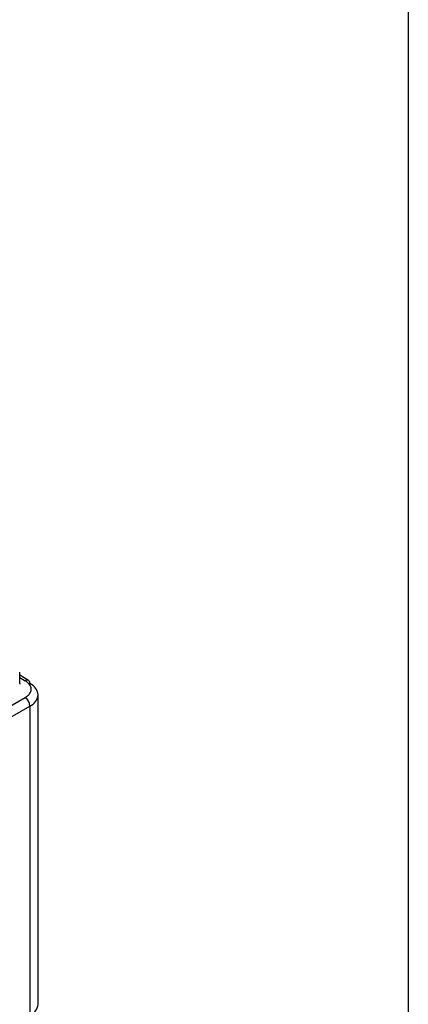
# Model space of a CAD drawing. Header units: millimetres. Extents: x 13 to 546, y 13 to 419.
# Tile 43 of 44: x 527 to 546, y 324 to 371. Entities that reach past the tile are written whole.
import ezdxf

# ---------------------------------------------------------------- set-up
doc = ezdxf.new("R2010")
doc.units = ezdxf.units.MM
doc.header["$LTSCALE"] = 2
doc.linetypes.add('SLD-Solid', pattern=[0])
doc.layers.add('TEXT', color=140, linetype='SLD-Solid', lineweight=25)

msp = doc.modelspace()

# ---------------------------------------------------------------- linework, layer by layer
for p, q in [((527.3147, 339.3584), (527.3147, 339.9027)), ((527.7408, 339.5109), (527.3147, 339.7569)), ((527.3147, 339.6442), (527.5741, 339.4944)), ((527.3147, 339.3584), (527.3142, 339.3311)), ((524.9814, 337.1813), (527.5741, 338.678)), ((528.2003, 323.8441), (528.2003, 338.814)), ((525.2171, 336.773), (527.8098, 338.2698)), ((527.8098, 338.2698), (527.8098, 323.2998))]:
    msp.add_line(p, q)
for centre, radius, start, end in [((527.6717, 339.3581), 0.1677, 65.69288, 125.61758), ((527.6512, 339.3785), 0.1598, 352.74417, 55.94365), ((527.5331, 338.7475), 0.6706, 5.6948, 65.62534), ((527.2981, 338.2465), 0.5123, 2.60548, 57.39452), ((527.5331, 338.8806), 0.6706, 294.37466, 354.3052), ((527.5331, 323.9107), 0.6706, 294.37466, 354.3052)]:
    msp.add_arc(centre, radius, start, end)
msp.add_open_spline([(527.5741, 338.678), (527.5916, 338.6885), (527.6264, 338.7095), (527.6732, 338.7436), (527.7155, 338.7795), (527.753, 338.8173), (527.804, 338.8789), (527.8535, 338.9682), (527.8738, 339.0861), (527.8535, 339.2041), (527.799, 339.3027), (527.7301, 339.3808), (527.6599, 339.4413), (527.6028, 339.4766), (527.5741, 339.4944)], degree=3, knots=[0, 0, 0, 0, 0.0482774, 0.0961591, 0.1439201, 0.1918374, 0.2401856, 0.370003, 0.5000481, 0.6298656, 0.7599108, 0.8401054, 0.919707, 1, 1, 1, 1])
at = {"layer": 'TEXT'}
msp.add_line((546.1, 419.1), (546.1, 12.7), dxfattribs=at)

doc.saveas('drawing.dxf')
